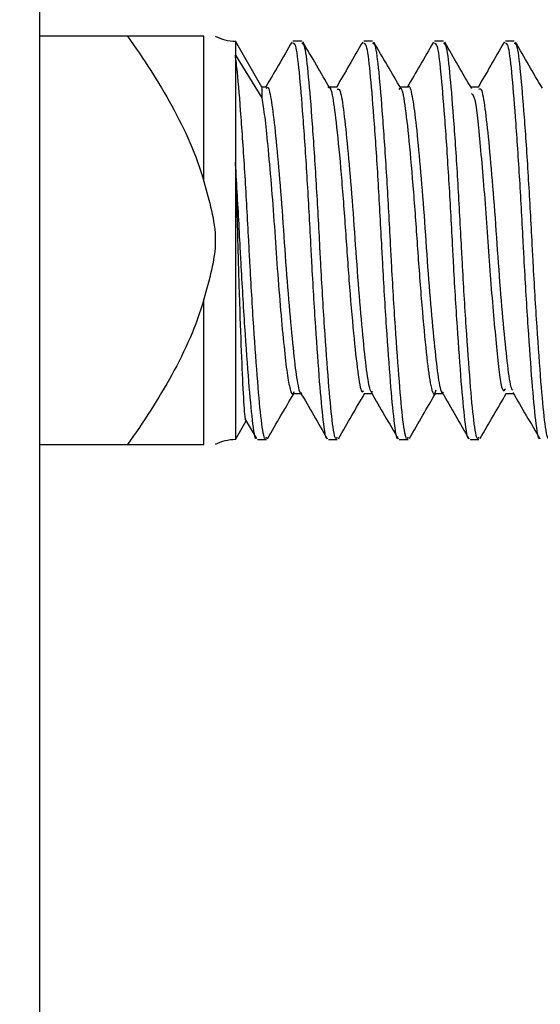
# Model space of a CAD drawing. Header units: inches. Extents: x 0.2 to 10.8, y 0.2 to 8.2.
# Tile 16 of 57: x 3.1039 to 3.1209, y 6.9114 to 6.9436. Entities that reach past the tile are written whole.
import ezdxf

# ---------------------------------------------------------------- set-up
doc = ezdxf.new("R2010")
doc.units = ezdxf.units.IN
doc.header["$MEASUREMENT"] = 0
doc.layers.add('DIMENSIONS', color=140, linetype='Continuous', lineweight=25)
doc.styles.add('SLDTEXTSTYLE0', font='TXT', dxfattribs={"width": 0.7})
doc.dimstyles.new('SLDDIMSTYLE2', dxfattribs={"dimtxt": 0.0849609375, "dimasz": 0.13, "dimexe": 0, "dimexo": 0.0625, "dimgap": 0.021240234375, "dimtad": 0, "dimtih": 1, "dimtoh": 1, "dimlfac": 24, "dimrnd": 1e-09, "dimzin": 4, "dimdsep": 46, "dimtxsty": 'SLDTEXTSTYLE0', "dimsah": 1, "dimcen": 0.09, "dimadec": 0, "dimazin": 1, "dimtfac": 1, "dimtmove": 0, "dimatfit": 0, "dimfxl": 0, "dimfrac": 2, "dimtolj": 1, "dimtzin": 12, "dimarcsym": 0})

# ---------------------------------------------------------------- blocks, each defined once
blk = doc.blocks.new('_D_8')
at = {"layer": 'DIMENSIONS'}
for p, q in [((2.083706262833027, 7.539734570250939), (2.055176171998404, 7.539734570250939)), ((2.055176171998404, 7.539734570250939), (2.055176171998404, 7.404703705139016)), ((2.336175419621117, 7.539734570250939), (2.364705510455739, 7.539734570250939)), ((2.364705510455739, 7.539734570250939), (2.364705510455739, 7.404703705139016)), ((2.501109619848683, 7.460259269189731), (2.604289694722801, 7.460259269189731)), ((2.604289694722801, 7.460259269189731), (2.604289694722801, 6.96239181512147)), ((2.055176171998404, 7.404703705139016), (2.083706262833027, 7.404703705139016)), ((2.364705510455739, 7.404703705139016), (2.336175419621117, 7.404703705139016)), ((3.057157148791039, 6.962391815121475), (2.479289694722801, 6.962391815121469)), ((3.057157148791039, 6.858225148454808), (2.479289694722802, 6.858225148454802)), ((2.604289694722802, 6.858225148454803), (2.604289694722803, 6.608225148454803))]:
    blk.add_line(p, q, dxfattribs=at)
for points in [[(2.604289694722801, 6.96239181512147), (2.6242896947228, 7.09239181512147), (2.5842896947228, 7.09239181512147)], [(2.604289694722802, 6.858225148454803), (2.584289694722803, 6.728225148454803), (2.624289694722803, 6.728225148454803)]]:
    blk.add_solid(points, dxfattribs=at)
at = {"layer": 'DIMENSIONS', "char_height": 0.08333333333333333, "attachment_point": 1, "style": 'SLDTEXTSTYLE0'}
for s, insert in [('2.50', (2.083706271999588, 7.666176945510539)), ('63.5', (2.083706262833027, 7.51212601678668)), ('SQUARE', (1.975835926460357, 7.358075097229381))]:
    blk.add_mtext(s, dxfattribs=dict(at, insert=insert))

msp = doc.modelspace()

# ---------------------------------------------------------------- linework, layer by layer
for p, q in [((3.104573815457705, 6.957391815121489), (3.104573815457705, 6.863225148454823)), ((3.107458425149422, 6.943016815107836), (3.104573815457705, 6.943016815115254)), ((3.109948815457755, 6.938270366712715), (3.109948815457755, 6.943016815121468)), ((3.111848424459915, 6.941357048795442), (3.110980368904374, 6.942860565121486)), ((3.110980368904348, 6.942860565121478), (3.110980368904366, 6.942399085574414)), ((3.113152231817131, 6.942860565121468), (3.112862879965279, 6.942860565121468)), ((3.115467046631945, 6.942860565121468), (3.115177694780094, 6.942860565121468)), ((3.11778186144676, 6.942860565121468), (3.117492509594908, 6.942860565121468)), ((3.120096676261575, 6.942860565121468), (3.119807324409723, 6.942860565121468)), ((3.110980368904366, 6.942399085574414), (3.11098036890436, 6.938906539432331)), ((3.110980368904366, 6.942399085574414), (3.11184842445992, 6.941002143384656)), ((3.111848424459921, 6.941357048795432), (3.11184842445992, 6.941002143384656)), ((3.111995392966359, 6.941357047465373), (3.111848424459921, 6.941357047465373)), ((3.11430968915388, 6.941357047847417), (3.114045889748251, 6.941357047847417)), ((3.116624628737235, 6.941357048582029), (3.116360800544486, 6.941357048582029)), ((3.118939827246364, 6.941357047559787), (3.118675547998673, 6.941357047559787)), ((3.11098036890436, 6.938906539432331), (3.110980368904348, 6.929839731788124)), ((3.109948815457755, 6.929683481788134), (3.109948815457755, 6.934429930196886)), ((3.112863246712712, 6.931343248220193), (3.113127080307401, 6.931343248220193)), ((3.115177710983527, 6.931343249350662), (3.115441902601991, 6.931343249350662)), ((3.117492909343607, 6.931343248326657), (3.11775673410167, 6.931343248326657)), ((3.119807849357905, 6.931343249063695), (3.12007157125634, 6.931343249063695)), ((3.110980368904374, 6.929839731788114), (3.111332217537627, 6.930449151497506)), ((3.111290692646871, 6.930520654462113), (3.111667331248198, 6.92987210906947)), ((3.111705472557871, 6.929839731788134), (3.111994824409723, 6.929839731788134)), ((3.114020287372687, 6.929839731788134), (3.114309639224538, 6.929839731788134)), ((3.116335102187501, 6.929839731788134), (3.116624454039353, 6.929839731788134)), ((3.118649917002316, 6.929839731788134), (3.118939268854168, 6.929839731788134)), ((3.104573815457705, 6.929683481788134), (3.107458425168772, 6.929683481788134))]:
    msp.add_line(p, q)
for centre, radius, start, end in [((3.110980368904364, 6.944319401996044), 0.001458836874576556, 242.8991370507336, 269.9999999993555), ((3.110980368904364, 6.928380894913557), 0.00145883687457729, 90.0000000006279, 117.101429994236)]:
    msp.add_arc(centre, radius, start, end)
for points, knots in [([(3.107458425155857, 6.943016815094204), (3.107978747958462, 6.942280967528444), (3.108469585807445, 6.941529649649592), (3.109331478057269, 6.939964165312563), (3.109704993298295, 6.939151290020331), (3.109948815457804, 6.938270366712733)], [0, 0, 0, 0, 0.5, 0.5, 1, 1, 1, 1]), ([(3.109948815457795, 6.943016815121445), (3.109707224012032, 6.943016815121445), (3.109335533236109, 6.943016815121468), (3.108471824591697, 6.943016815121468), (3.107977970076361, 6.943016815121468), (3.107458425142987, 6.943016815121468)], [0, 0, 0, 0, 0.5, 0.5, 1, 1, 1, 1]), ([(3.112825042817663, 6.942828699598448), (3.112678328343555, 6.942575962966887), (3.112393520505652, 6.942085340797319), (3.112108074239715, 6.941594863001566), (3.111969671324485, 6.941357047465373)], [0, 0, 0, 0, 0.515134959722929, 1, 1, 1, 1]), ([(3.113982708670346, 6.92988242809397), (3.113981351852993, 6.929880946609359), (3.113936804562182, 6.929832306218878), (3.11385196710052, 6.930420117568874), (3.113738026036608, 6.931641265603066), (3.113605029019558, 6.933477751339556), (3.113504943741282, 6.935141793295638), (3.113417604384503, 6.936819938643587), (3.113324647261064, 6.938507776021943), (3.113192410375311, 6.940454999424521), (3.113069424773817, 6.941930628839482), (3.112966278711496, 6.942776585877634), (3.112892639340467, 6.942778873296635), (3.112862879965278, 6.942779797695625)], [0, 0, 0, 0, 0.00348803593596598, 0.1145198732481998, 0.2255111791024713, 0.3364798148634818, 0.4475083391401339, 0.4838735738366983, 0.5917584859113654, 0.7027186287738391, 0.8137525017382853, 0.9247330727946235, 1, 1, 1, 1]), ([(3.114309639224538, 6.929920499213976), (3.114295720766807, 6.929897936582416), (3.11423851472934, 6.929805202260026), (3.114141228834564, 6.930398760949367), (3.114027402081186, 6.931646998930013), (3.113894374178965, 6.933476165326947), (3.113794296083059, 6.935141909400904), (3.113706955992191, 6.936819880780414), (3.113613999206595, 6.938507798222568), (3.113481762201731, 6.940454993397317), (3.113358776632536, 6.941930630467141), (3.113255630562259, 6.942776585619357), (3.113181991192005, 6.942778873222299), (3.113152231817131, 6.942779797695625)], [0, 0, 0, 0, 0.03458646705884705, 0.1421533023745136, 0.2496808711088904, 0.357186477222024, 0.4647501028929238, 0.4999804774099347, 0.6044985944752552, 0.7119959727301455, 0.8195647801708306, 0.9270819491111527, 1, 1, 1, 1]), ([(3.114067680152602, 6.941319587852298), (3.113920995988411, 6.941571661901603), (3.113627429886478, 6.942076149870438), (3.113334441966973, 6.942580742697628), (3.113187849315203, 6.942833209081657)], [0, 0, 0, 0, 0.4996631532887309, 1, 1, 1, 1]), ([(3.115140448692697, 6.942829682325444), (3.114993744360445, 6.942576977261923), (3.114708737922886, 6.942086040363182), (3.114423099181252, 6.941595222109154), (3.114284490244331, 6.941357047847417)], [0, 0, 0, 0, 0.5147404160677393, 1, 1, 1, 1]), ([(3.116298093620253, 6.929883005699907), (3.116296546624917, 6.929881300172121), (3.116251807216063, 6.929831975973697), (3.116166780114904, 6.930419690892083), (3.116052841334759, 6.931641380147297), (3.115919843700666, 6.933477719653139), (3.115819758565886, 6.935141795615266), (3.115732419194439, 6.936819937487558), (3.11563946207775, 6.938507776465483), (3.115507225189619, 6.940454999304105), (3.115384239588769, 6.941930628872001), (3.11528109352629, 6.942776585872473), (3.115207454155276, 6.94277887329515), (3.115177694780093, 6.942779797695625)], [0, 0, 0, 0, 0.003974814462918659, 0.1149524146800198, 0.2258895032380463, 0.3368039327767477, 0.4477782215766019, 0.4841256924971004, 0.5919579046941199, 0.7028638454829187, 0.8138434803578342, 0.9247698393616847, 1, 1, 1, 1]), ([(3.116624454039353, 6.929920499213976), (3.116610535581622, 6.929897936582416), (3.116553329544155, 6.929805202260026), (3.11645604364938, 6.930398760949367), (3.116342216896, 6.931646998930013), (3.116209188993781, 6.933476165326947), (3.116109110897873, 6.935141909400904), (3.116021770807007, 6.936819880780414), (3.115928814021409, 6.938507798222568), (3.115796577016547, 6.940454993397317), (3.115673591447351, 6.941930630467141), (3.115570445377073, 6.942776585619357), (3.11549680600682, 6.942778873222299), (3.115467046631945, 6.942779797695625)], [0, 0, 0, 0, 0.0345864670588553, 0.1421533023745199, 0.2496808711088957, 0.3571864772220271, 0.464750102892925, 0.4999804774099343, 0.6044985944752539, 0.711995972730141, 0.8195647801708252, 0.9270819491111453, 1, 1, 1, 1]), ([(3.116387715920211, 6.941310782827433), (3.116240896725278, 6.941563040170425), (3.115947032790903, 6.942067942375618), (3.115653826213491, 6.942573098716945), (3.115507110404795, 6.942825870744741)], [0, 0, 0, 0, 0.4996162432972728, 1, 1, 1, 1]), ([(3.117455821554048, 6.94283059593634), (3.117309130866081, 6.942577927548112), (3.117023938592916, 6.942086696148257), (3.116738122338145, 6.941595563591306), (3.116599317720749, 6.941357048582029)], [0, 0, 0, 0, 0.5143571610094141, 1, 1, 1, 1]), ([(3.11861344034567, 6.929883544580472), (3.11861171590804, 6.929881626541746), (3.118566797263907, 6.929831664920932), (3.118481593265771, 6.930419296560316), (3.118367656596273, 6.93164148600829), (3.118234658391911, 6.933477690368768), (3.118134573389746, 6.93514179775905), (3.118047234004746, 6.936819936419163), (3.117954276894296, 6.938507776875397), (3.117822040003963, 6.940454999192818), (3.11769905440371, 6.941930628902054), (3.117595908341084, 6.942776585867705), (3.117522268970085, 6.942778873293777), (3.117492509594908, 6.942779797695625)], [0, 0, 0, 0, 0.004428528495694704, 0.1153555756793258, 0.2262421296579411, 0.3371060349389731, 0.4480297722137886, 0.4843606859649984, 0.5921437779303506, 0.7029991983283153, 0.8139282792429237, 0.9248041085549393, 1, 1, 1, 1]), ([(3.118939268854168, 6.929920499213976), (3.118925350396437, 6.929897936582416), (3.11886814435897, 6.929805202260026), (3.118770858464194, 6.930398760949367), (3.118657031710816, 6.931646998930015), (3.118524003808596, 6.933476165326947), (3.118423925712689, 6.935141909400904), (3.118336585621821, 6.936819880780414), (3.118243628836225, 6.938507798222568), (3.118111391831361, 6.940454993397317), (3.117988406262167, 6.941930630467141), (3.117885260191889, 6.942776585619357), (3.117811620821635, 6.942778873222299), (3.11778186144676, 6.942779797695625)], [0, 0, 0, 0, 0.03458646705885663, 0.142153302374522, 0.2496808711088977, 0.3571864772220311, 0.4647501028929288, 0.4999804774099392, 0.6044985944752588, 0.7119959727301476, 0.8195647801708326, 0.9270819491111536, 1, 1, 1, 1]), ([(3.118703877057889, 6.941308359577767), (3.118557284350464, 6.941560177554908), (3.118263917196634, 6.942064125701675), (3.117971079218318, 6.942568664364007), (3.117824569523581, 6.942821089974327)], [0, 0, 0, 0, 0.4996902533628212, 0.9999999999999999, 0.9999999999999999, 0.9999999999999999, 0.9999999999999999]), ([(3.119771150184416, 6.942831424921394), (3.119624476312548, 6.942578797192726), (3.119339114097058, 6.942087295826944), (3.119053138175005, 6.941595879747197), (3.11891415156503, 6.941357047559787)], [0, 0, 0, 0, 0.5139919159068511, 1, 1, 1, 1]), ([(3.120928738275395, 6.929884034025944), (3.120926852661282, 6.929881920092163), (3.120881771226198, 6.92983137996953), (3.1207964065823, 6.930418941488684), (3.120682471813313, 6.931641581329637), (3.120549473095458, 6.933477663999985), (3.120449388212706, 6.935141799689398), (3.120362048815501, 6.93681993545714), (3.120269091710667, 6.938507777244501), (3.120136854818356, 6.940454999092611), (3.120013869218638, 6.941930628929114), (3.11991072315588, 6.942776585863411), (3.119837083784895, 6.942778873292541), (3.119807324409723, 6.942779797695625)], [0, 0, 0, 0, 0.004840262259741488, 0.1157214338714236, 0.2265621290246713, 0.337380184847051, 0.4482580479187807, 0.48457393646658, 0.5923124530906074, 0.7031220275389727, 0.8140052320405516, 0.9248352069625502, 1, 1, 1, 1]), ([(3.121254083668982, 6.929920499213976), (3.121240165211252, 6.929897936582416), (3.121182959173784, 6.929805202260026), (3.121085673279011, 6.930398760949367), (3.12097184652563, 6.931646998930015), (3.12083881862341, 6.933476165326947), (3.120738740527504, 6.935141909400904), (3.120651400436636, 6.936819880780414), (3.120558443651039, 6.938507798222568), (3.120426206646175, 6.940454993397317), (3.120303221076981, 6.941930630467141), (3.120200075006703, 6.942776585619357), (3.12012643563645, 6.942778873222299), (3.120096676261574, 6.942779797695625)], [0, 0, 0, 0, 0.03458646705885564, 0.1421533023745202, 0.2496808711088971, 0.3571864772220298, 0.4647501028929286, 0.4999804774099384, 0.604498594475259, 0.7119959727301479, 0.8195647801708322, 0.9270819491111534, 1, 1, 1, 1]), ([(3.121013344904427, 6.941317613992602), (3.120866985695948, 6.941569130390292), (3.120574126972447, 6.942072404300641), (3.120281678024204, 6.942576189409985), (3.120135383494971, 6.942828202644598)], [0, 0, 0, 0, 0.4997604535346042, 1, 1, 1, 1]), ([(3.111994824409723, 6.929920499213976), (3.111980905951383, 6.929897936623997), (3.111923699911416, 6.929805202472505), (3.111826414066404, 6.930398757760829), (3.11171258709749, 6.931647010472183), (3.111579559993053, 6.933476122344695), (3.11147947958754, 6.935142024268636), (3.111392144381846, 6.936819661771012), (3.111299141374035, 6.938510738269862), (3.111167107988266, 6.940444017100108), (3.111061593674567, 6.941746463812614), (3.111001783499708, 6.942227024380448), (3.110980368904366, 6.942399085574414)], [0, 0, 0, 0, 0.03932247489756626, 0.1616186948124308, 0.2838702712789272, 0.4060968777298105, 0.5283894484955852, 0.5684440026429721, 0.687274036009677, 0.809491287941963, 0.9317897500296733, 1, 1, 1, 1]), ([(3.111995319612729, 6.94131338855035), (3.112003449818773, 6.94132709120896), (3.11205463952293, 6.94141336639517), (3.11214898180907, 6.941014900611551), (3.112261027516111, 6.940125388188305), (3.11239349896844, 6.938759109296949), (3.112523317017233, 6.937133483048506), (3.112635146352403, 6.935413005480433), (3.112766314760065, 6.933805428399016), (3.112897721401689, 6.932469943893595), (3.113009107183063, 6.931631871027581), (3.113101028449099, 6.931268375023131), (3.113148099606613, 6.931360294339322), (3.113152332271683, 6.931368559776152)], [0, 0, 0, 0, 0.02033767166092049, 0.128050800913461, 0.2357264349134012, 0.3433435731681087, 0.4510488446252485, 0.5587376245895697, 0.6663543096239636, 0.7740497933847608, 0.8817498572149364, 0.9893668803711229, 1, 1, 1, 1]), ([(3.114020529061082, 6.941334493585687), (3.114025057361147, 6.941341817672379), (3.114066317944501, 6.941408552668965), (3.11415629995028, 6.941106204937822), (3.11427083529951, 6.940285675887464), (3.114419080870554, 6.93877342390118), (3.114563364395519, 6.936927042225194), (3.114690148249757, 6.934996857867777), (3.114842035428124, 6.933253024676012), (3.114978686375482, 6.931991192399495), (3.115085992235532, 6.931344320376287), (3.115156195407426, 6.931413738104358), (3.115177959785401, 6.931435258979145)], [0, 0, 0, 0, 0.01134878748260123, 0.1034069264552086, 0.2212988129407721, 0.3437424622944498, 0.465448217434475, 0.583647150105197, 0.7067429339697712, 0.8269498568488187, 0.9463510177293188, 1, 1, 1, 1]), ([(3.116335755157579, 6.941280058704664), (3.116350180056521, 6.941302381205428), (3.11641301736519, 6.941399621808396), (3.116518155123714, 6.940839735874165), (3.116649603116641, 6.939666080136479), (3.116802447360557, 6.937970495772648), (3.116932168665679, 6.936052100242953), (3.117072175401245, 6.934175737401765), (3.117222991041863, 6.932602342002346), (3.117348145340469, 6.931606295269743), (3.117463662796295, 6.931214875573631), (3.117527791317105, 6.931418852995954), (3.117543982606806, 6.931470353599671)], [0, 0, 0, 0, 0.03441562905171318, 0.1499203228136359, 0.2642221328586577, 0.3824055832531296, 0.4963434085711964, 0.6122649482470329, 0.7301235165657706, 0.8432552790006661, 0.9604247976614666, 1, 1, 1, 1]), ([(3.116624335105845, 6.941346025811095), (3.116626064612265, 6.941349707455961), (3.11667054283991, 6.941444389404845), (3.116760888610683, 6.941102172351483), (3.11687208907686, 6.940299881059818), (3.117002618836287, 6.938986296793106), (3.117134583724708, 6.937391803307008), (3.117246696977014, 6.935672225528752), (3.117375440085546, 6.934035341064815), (3.117508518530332, 6.932648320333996), (3.11762128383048, 6.931724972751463), (3.117717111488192, 6.931300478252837), (3.117771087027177, 6.931380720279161), (3.117781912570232, 6.931396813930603)], [0, 0, 0, 0, 0.004355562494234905, 0.1120132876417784, 0.2196668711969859, 0.3272416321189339, 0.4348884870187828, 0.5425522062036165, 0.650127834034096, 0.7577619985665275, 0.8654338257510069, 0.9730108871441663, 1, 1, 1, 1]), ([(3.118939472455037, 6.941286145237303), (3.118959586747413, 6.941301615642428), (3.119023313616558, 6.941350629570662), (3.119123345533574, 6.940823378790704), (3.119240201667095, 6.939790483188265), (3.119374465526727, 6.938337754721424), (3.119498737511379, 6.936666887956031), (3.119613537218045, 6.934959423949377), (3.119747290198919, 6.933403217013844), (3.119874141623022, 6.932210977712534), (3.119966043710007, 6.931521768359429), (3.120029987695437, 6.931468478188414), (3.120050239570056, 6.931451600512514)], [0, 0, 0, 0, 0.05170357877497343, 0.1638092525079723, 0.275815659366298, 0.3878056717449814, 0.4999088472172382, 0.6119335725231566, 0.723927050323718, 0.8360256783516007, 0.9480672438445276, 1, 1, 1, 1]), ([(3.11184842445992, 6.941002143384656), (3.111877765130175, 6.940812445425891), (3.11193742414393, 6.940426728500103), (3.112038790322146, 6.939450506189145), (3.112148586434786, 6.938222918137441), (3.11225431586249, 6.936822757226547), (3.112348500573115, 6.935392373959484), (3.11245845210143, 6.934027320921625), (3.11257010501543, 6.932849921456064), (3.112669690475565, 6.93195702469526), (3.112768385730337, 6.931443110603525), (3.112852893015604, 6.931261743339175), (3.112898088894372, 6.931389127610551), (3.112906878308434, 6.931413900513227)], [0, 0, 0, 0, 0.08984201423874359, 0.1826776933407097, 0.2837774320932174, 0.3827472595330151, 0.4789753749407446, 0.5791279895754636, 0.6799939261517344, 0.7774422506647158, 0.8748098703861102, 0.9756538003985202, 1, 1, 1, 1]), ([(3.114309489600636, 6.941289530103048), (3.114336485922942, 6.941295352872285), (3.114407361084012, 6.941310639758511), (3.114509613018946, 6.940696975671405), (3.114630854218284, 6.939589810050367), (3.114765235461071, 6.938092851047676), (3.114885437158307, 6.936403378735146), (3.115003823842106, 6.934707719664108), (3.115138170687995, 6.933193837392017), (3.115261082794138, 6.932058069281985), (3.115364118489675, 6.931408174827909), (3.115437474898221, 6.931406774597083), (3.115466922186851, 6.931406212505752)], [0, 0, 0, 0, 0.06629451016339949, 0.1740471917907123, 0.2816925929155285, 0.389340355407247, 0.4970938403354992, 0.6047405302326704, 0.7123780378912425, 0.820130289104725, 0.927795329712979, 1, 1, 1, 1]), ([(3.118701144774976, 6.94114934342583), (3.118736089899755, 6.941113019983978), (3.118834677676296, 6.941010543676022), (3.118980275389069, 6.939493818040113), (3.119181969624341, 6.937148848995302), (3.119352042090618, 6.934506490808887), (3.119555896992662, 6.932436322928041), (3.119689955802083, 6.931326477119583), (3.119780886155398, 6.931462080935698), (3.119807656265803, 6.931502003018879)], [0, 0, 0, 0, 0.09129112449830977, 0.2575520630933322, 0.4283304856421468, 0.5942097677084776, 0.7652953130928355, 0.9309023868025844, 1, 1, 1, 1]), ([(3.110980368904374, 6.938906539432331), (3.110993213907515, 6.938496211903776), (3.111005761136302, 6.938077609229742), (3.111030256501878, 6.937224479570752), (3.111042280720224, 6.936786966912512), (3.111053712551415, 6.936350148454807)], [0, 0, 0, 0, 0.5, 0.5, 1, 1, 1, 1]), ([(3.111667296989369, 6.92988182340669), (3.111666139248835, 6.929880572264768), (3.111621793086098, 6.929832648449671), (3.111537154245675, 6.930420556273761), (3.111423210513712, 6.931641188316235), (3.111290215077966, 6.933477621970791), (3.111190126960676, 6.935142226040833), (3.111102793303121, 6.936819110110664), (3.111041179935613, 6.937945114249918), (3.110989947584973, 6.93875510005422), (3.11098036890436, 6.938906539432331)], [0, 0, 0, 0, 0.004831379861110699, 0.1850614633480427, 0.3652257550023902, 0.5453532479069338, 0.7255779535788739, 0.7846070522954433, 0.9597289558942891, 0.9999999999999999, 0.9999999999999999, 0.9999999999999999, 0.9999999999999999]), ([(3.109948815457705, 6.938270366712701), (3.110036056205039, 6.937955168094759), (3.110126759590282, 6.937640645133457), (3.110271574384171, 6.937004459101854), (3.110323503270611, 6.936682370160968), (3.110323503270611, 6.936017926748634), (3.11027157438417, 6.93569583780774), (3.11012675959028, 6.935059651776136), (3.110036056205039, 6.934745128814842), (3.109948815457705, 6.934429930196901)], [0, 0, 0, 0, 0.25, 0.25, 0.5, 0.5, 0.75, 0.75, 1, 1, 1, 1]), ([(3.111053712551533, 6.936350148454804), (3.111073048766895, 6.935655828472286), (3.111111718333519, 6.934267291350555), (3.111178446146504, 6.932447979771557), (3.111240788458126, 6.931147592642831), (3.111285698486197, 6.930488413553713), (3.111315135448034, 6.930529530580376), (3.111321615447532, 6.930538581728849)], [0, 0, 0, 0, 0.2334930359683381, 0.4669514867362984, 0.7003089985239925, 0.9340286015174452, 0.9999999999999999, 0.9999999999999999, 0.9999999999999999, 0.9999999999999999]), ([(3.109948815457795, 6.934429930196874), (3.109707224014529, 6.933557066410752), (3.109335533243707, 6.932744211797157), (3.10847182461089, 6.931174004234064), (3.10797797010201, 6.930418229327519), (3.107458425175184, 6.929683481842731)], [0, 0, 0, 0, 0.5, 0.5, 1, 1, 1, 1]), ([(3.113102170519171, 6.931386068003), (3.113248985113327, 6.931133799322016), (3.113542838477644, 6.930628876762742), (3.113836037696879, 6.930123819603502), (3.113982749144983, 6.929871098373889)], [0, 0, 0, 0, 0.4996185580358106, 1, 1, 1, 1]), ([(3.115417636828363, 6.931384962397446), (3.115564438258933, 6.931132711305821), (3.115858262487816, 6.930627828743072), (3.116151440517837, 6.930122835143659), (3.116298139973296, 6.929870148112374)], [0, 0, 0, 0, 0.4996232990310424, 1, 1, 1, 1]), ([(3.117733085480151, 6.931383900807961), (3.117879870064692, 6.931131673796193), (3.118173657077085, 6.930626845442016), (3.118466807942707, 6.930121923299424), (3.118613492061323, 6.929869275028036)], [0, 0, 0, 0, 0.4996292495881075, 1, 1, 1, 1]), ([(3.120048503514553, 6.931382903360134), (3.120195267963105, 6.931130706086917), (3.120489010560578, 6.930625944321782), (3.120782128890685, 6.930121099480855), (3.120928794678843, 6.929868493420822)], [0, 0, 0, 0, 0.4996362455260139, 1, 1, 1, 1]), ([(3.112030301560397, 6.929866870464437), (3.112176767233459, 6.930119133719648), (3.112462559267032, 6.930611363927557), (3.112748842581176, 6.931103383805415), (3.112888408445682, 6.931343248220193)], [0, 0, 0, 0, 0.5124903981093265, 1, 1, 1, 1]), ([(3.114347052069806, 6.929869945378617), (3.114493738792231, 6.930122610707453), (3.114778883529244, 6.930613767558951), (3.115064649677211, 6.931104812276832), (3.115203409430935, 6.931343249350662)], [0, 0, 0, 0, 0.5144290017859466, 1, 1, 1, 1]), ([(3.116666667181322, 6.929878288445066), (3.116813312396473, 6.930130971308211), (3.117096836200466, 6.93061950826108), (3.117380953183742, 6.931107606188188), (3.117518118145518, 6.931343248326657)], [0, 0, 0, 0, 0.5172236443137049, 1, 1, 1, 1]), ([(3.118980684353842, 6.929876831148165), (3.119127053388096, 6.930128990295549), (3.119410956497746, 6.930618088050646), (3.11969529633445, 6.931106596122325), (3.119833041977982, 6.931343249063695)], [0, 0, 0, 0, 0.5155598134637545, 1, 1, 1, 1]), ([(3.107458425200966, 6.929683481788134), (3.107978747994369, 6.929683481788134), (3.108469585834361, 6.929683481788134), (3.109331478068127, 6.929683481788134), (3.10970499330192, 6.929683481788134), (3.109948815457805, 6.929683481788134)], [0, 0, 0, 0, 0.5, 0.5, 1, 1, 1, 1])]:
    msp.add_open_spline(points, degree=3, knots=knots)

# ---------------------------------------------------------------- dimensions: what is measured, and where the dimension line sits
at = {"layer": 'DIMENSIONS'}
dim = msp.add_linear_dim(base=(2.604289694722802, 6.858225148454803), p1=(3.107157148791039, 6.962391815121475), p2=(3.107157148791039, 6.858225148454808), angle=90.0000000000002, text='<>\\PSQUARE', dimstyle='SLDDIMSTYLE2', dxfattribs=at)
dim.commit()
dim.dimension.update_dxf_attribs({"geometry": '_D_8', "text_midpoint": (2.604289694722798, 7.460259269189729), "dimtype": 160})

doc.saveas('drawing.dxf')
